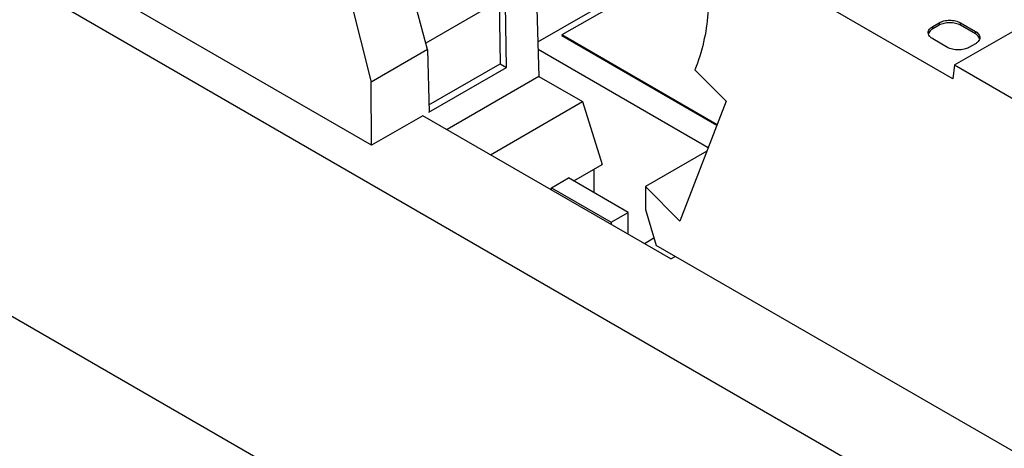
# Model space of a CAD drawing. Header units: inches. Extents: x 0 to 22, y 0 to 17.
# Tile 5 of 32: x 2.545 to 3.828, y 12.772 to 13.33. Entities that reach past the tile are written whole.
import ezdxf

# ---------------------------------------------------------------- set-up
doc = ezdxf.new("R2010")
doc.units = ezdxf.units.IN
doc.header["$LTSCALE"] = 1.21
doc.header["$MEASUREMENT"] = 0
doc.layers.get('0').update_dxf_attribs({"linetype": 'CONTINUOUS'})

msp = doc.modelspace()

# ---------------------------------------------------------------- linework, layer by layer
at = {"color": 7, "linetype": 'CONTINUOUS'}
for p, q in [((3.0038, 13.1667), (1.5142, 14.0268)), ((4.8093, 12.0729), (1.433, 14.0223)), ((3.0767, 13.2916), (3.002, 13.5658)), ((2.9334, 13.5262), (3.0032, 13.2492)), ((3.7614, 13.2533), (3.4301, 13.4446)), ((3.4264, 13.4114), (3.2516, 13.3105)), ((3.2182, 13.3733), (3.2217, 13.2563)), ((3.2204, 13.3014), (3.3354, 13.3678)), ((3.7635, 13.2714), (3.9305, 13.3678)), ((3.1699, 13.3551), (3.0744, 13.2999)), ((3.1699, 13.3551), (3.1712, 13.273)), ((3.1795, 13.2682), (3.1783, 13.3502)), ((3.735, 13.3216), (3.7433, 13.3264)), ((3.7433, 13.3232), (3.735, 13.3184)), ((3.735, 13.3184), (3.735, 13.3216)), ((3.7433, 13.3264), (3.7433, 13.3232)), ((3.7712, 13.3232), (3.7712, 13.3264)), ((3.7712, 13.3264), (3.7907, 13.3152)), ((3.7907, 13.3119), (3.7712, 13.3232)), ((3.2516, 13.3105), (3.2516, 13.3098)), ((3.454, 13.1936), (3.2516, 13.3105)), ((3.2516, 13.3098), (3.4538, 13.1931)), ((3.7295, 13.3118), (3.7292, 13.3135)), ((3.7907, 13.3152), (3.7907, 13.3119)), ((3.7545, 13.2943), (3.735, 13.3055)), ((3.7907, 13.2991), (3.7823, 13.2943)), ((3.0767, 13.2916), (3.0032, 13.2492)), ((3.0767, 13.2916), (3.0786, 13.2099)), ((3.2207, 13.2919), (3.4425, 13.1638)), ((3.0783, 13.2194), (3.1712, 13.273)), ((3.1712, 13.273), (3.1795, 13.2682)), ((3.7635, 13.2714), (3.7614, 13.2533)), ((3.7635, 13.2714), (3.8458, 13.2239)), ((3.0785, 13.2098), (3.1795, 13.2682)), ((3.2217, 13.2563), (3.102, 13.1871)), ((3.2217, 13.2563), (3.2784, 13.2236)), ((3.4249, 13.2651), (3.4658, 13.2243)), ((3.0038, 13.1667), (3.0032, 13.2492)), ((3.1586, 13.1544), (3.2784, 13.2236)), ((3.2784, 13.2236), (3.3043, 13.1417)), ((3.4658, 13.2243), (3.4056, 13.068)), ((3.0706, 13.2053), (3.0038, 13.1667)), ((3.3939, 13.0186), (3.0706, 13.2053)), ((2.1259, 13.1802), (4.1164, 12.0309)), ((3.4407, 13.1592), (3.3605, 13.1129)), ((3.2673, 13.1203), (3.3043, 13.1417)), ((3.294, 13.1049), (3.2937, 13.1356)), ((3.2381, 13.1114), (3.2603, 13.1243)), ((3.3383, 13.0793), (3.2603, 13.1243)), ((3.2381, 13.1086), (3.2381, 13.1114)), ((3.2381, 13.1114), (3.316, 13.0664)), ((3.3605, 13.1129), (3.3605, 13.0829)), ((3.4056, 13.068), (3.3605, 13.1129)), ((3.316, 13.0664), (3.3383, 13.0793)), ((3.3383, 13.0507), (3.3383, 13.0793)), ((3.3605, 13.0829), (3.3745, 13.0363)), ((3.316, 13.0664), (3.316, 13.0636)), ((3.3717, 13.0455), (3.3595, 13.0384)), ((4.9334, 12.1362), (3.3745, 13.0363)), ((3.3939, 13.0186), (3.3995, 13.0219))]:
    msp.add_line(p, q, dxfattribs=at)
for points, knots in [([(3.4432, 13.3666), (3.4432, 13.3572), (3.4419, 13.3228), (3.4347, 13.2882), (3.4249, 13.2651)], [0, 0, 0, 0, 0.270476, 1, 1, 1, 1]), ([(3.7292, 13.3135), (3.7292, 13.3143), (3.7295, 13.3159), (3.7312, 13.3189), (3.7333, 13.3206), (3.735, 13.3216)], [0, 0, 0, 0, 0.218409, 0.452256, 1, 1, 1, 1]), ([(3.7433, 13.3264), (3.7453, 13.3275), (3.7499, 13.3292), (3.7572, 13.33), (3.7646, 13.3292), (3.7692, 13.3275), (3.7712, 13.3264)], [0, 0, 0, 0, 0.237254, 0.5, 0.762746, 1, 1, 1, 1]), ([(3.7712, 13.3232), (3.7692, 13.3243), (3.7646, 13.326), (3.7572, 13.3268), (3.7499, 13.326), (3.7453, 13.3243), (3.7433, 13.3232)], [0, 0, 0, 0, 0.237254, 0.5, 0.762746, 1, 1, 1, 1]), ([(3.735, 13.3184), (3.7343, 13.318), (3.7319, 13.3164), (3.73, 13.314), (3.7295, 13.3121)], [0, 0, 0, 0, 0.286027, 1, 1, 1, 1]), ([(3.735, 13.3055), (3.7343, 13.3059), (3.7319, 13.3075), (3.73, 13.3098), (3.7295, 13.3118)], [0, 0, 0, 0, 0.286027, 1, 1, 1, 1]), ([(3.7907, 13.3152), (3.7923, 13.3142), (3.7945, 13.3125), (3.7961, 13.3094), (3.7964, 13.3079), (3.7964, 13.3071)], [0, 0, 0, 0, 0.547744, 0.781591, 1, 1, 1, 1]), ([(3.7943, 13.3091), (3.794, 13.3093), (3.793, 13.3104), (3.7917, 13.3113), (3.7907, 13.3119)], [0, 0, 0, 0, 0.234325, 1, 1, 1, 1]), ([(3.7962, 13.3055), (3.7961, 13.3058), (3.7957, 13.3071), (3.795, 13.3083), (3.7943, 13.3091)], [0, 0, 0, 0, 0.237067, 1, 1, 1, 1]), ([(3.7943, 13.302), (3.794, 13.3017), (3.793, 13.3006), (3.7917, 13.2997), (3.7907, 13.2991)], [0, 0, 0, 0, 0.234325, 1, 1, 1, 1]), ([(3.7964, 13.3071), (3.7964, 13.3062), (3.796, 13.3043), (3.7949, 13.3027), (3.7943, 13.302)], [0, 0, 0, 0, 0.47659, 1, 1, 1, 1]), ([(3.7823, 13.2943), (3.7803, 13.2931), (3.7757, 13.2915), (3.7684, 13.2907), (3.761, 13.2915), (3.7564, 13.2931), (3.7545, 13.2943)], [0, 0, 0, 0, 0.237254, 0.5, 0.762746, 1, 1, 1, 1])]:
    msp.add_open_spline(points, degree=3, knots=knots, dxfattribs=at)

doc.saveas('drawing.dxf')
